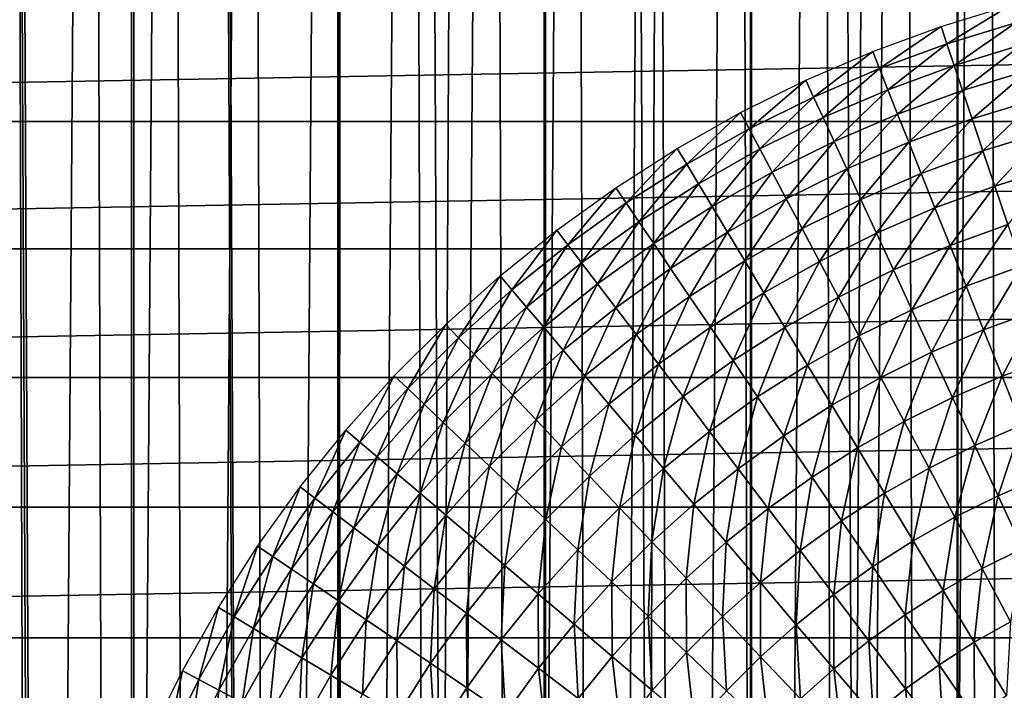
# Model space of a CAD drawing. Header units: millimetres. Extents: x -400 to 400, y -400 to 400.
# Tile 85 of 141: x -24 to -7, y 11 to 23. Entities that reach past the tile are written whole.
import ezdxf

# ---------------------------------------------------------------- set-up
doc = ezdxf.new("R2010")
doc.units = ezdxf.units.MM
doc.header["$LTSCALE"] = 33.374815
for name, color, linetype in [('1', 7, 'CONTINUOUS'), ('10', 7, 'CONTINUOUS'), ('2', 7, 'CONTINUOUS'), ('6', 7, 'CONTINUOUS'), ('9', 7, 'CONTINUOUS')]:
    doc.layers.add(name, color=color, linetype=linetype)

msp = doc.modelspace()

# ---------------------------------------------------------------- linework, layer by layer
at = {"layer": '1', "color": 7, "linetype": 'CONTINUOUS'}
for points in [[(-11.204, 399.843, -0.963), (-7.492, -399.93, -0.928), (-7.467, 399.93, -0.928), (-11.204, 399.843, -0.963)], [(-7.492, -399.93, -0.928), (-3.754, -399.982, -0.907), (-7.467, 399.93, -0.928), (-7.492, -399.93, -0.928)], [(-7.467, 399.93, -0.928), (-3.754, -399.982, -0.907), (-3.729, 399.983, -0.907), (-7.467, 399.93, -0.928)], [(-14.94, 399.721, -1.012), (-11.23, -399.843, -0.963), (-11.204, 399.843, -0.963), (-14.94, 399.721, -1.012)], [(-11.23, -399.843, -0.963), (-7.492, -399.93, -0.928), (-11.204, 399.843, -0.963), (-11.23, -399.843, -0.963)], [(-22.41, 399.372, -1.151), (-18.702, -399.563, -1.075), (-18.676, 399.564, -1.075), (-22.41, 399.372, -1.151)], [(-18.702, -399.563, -1.075), (-14.966, -399.72, -1.012), (-18.676, 399.564, -1.075), (-18.702, -399.563, -1.075)], [(-18.676, 399.564, -1.075), (-14.966, -399.72, -1.012), (-14.94, 399.721, -1.012), (-18.676, 399.564, -1.075)], [(-14.966, -399.72, -1.012), (-11.23, -399.843, -0.963), (-14.94, 399.721, -1.012), (-14.966, -399.72, -1.012)], [(-26.143, 399.145, -1.242), (-22.437, -399.371, -1.151), (-22.41, 399.372, -1.151), (-26.143, 399.145, -1.242)], [(-22.437, -399.371, -1.151), (-18.702, -399.563, -1.075), (-22.41, 399.372, -1.151), (-22.437, -399.371, -1.151)], [(-26.17, -399.143, -1.242), (-22.437, -399.371, -1.151), (-26.143, 399.145, -1.242), (-26.17, -399.143, -1.242)]]:
    msp.add_3dface(points, dxfattribs=at)
at = {"layer": '10', "color": 7, "linetype": 'CONTINUOUS'}
for points in [[(-63.77, 23.609, 48.5), (-64.567, 21.334, 48.5), (63.77, 23.609, 48.5), (-63.77, 23.609, 48.5)], [(63.77, 23.609, 48.5), (-64.567, 21.334, 48.5), (64.567, 21.334, 48.5), (63.77, 23.609, 48.5)], [(-64.567, 21.334, 48.5), (-65.283, 19.031, 48.5), (64.567, 21.334, 48.5), (-64.567, 21.334, 48.5)], [(64.567, 21.334, 48.5), (-65.283, 19.031, 48.5), (65.283, 19.031, 48.5), (64.567, 21.334, 48.5)], [(-65.283, 19.031, 48.5), (-65.916, 16.705, 48.5), (65.283, 19.031, 48.5), (-65.283, 19.031, 48.5)], [(65.283, 19.031, 48.5), (-65.916, 16.705, 48.5), (65.916, 16.705, 48.5), (65.283, 19.031, 48.5)], [(-65.916, 16.705, 48.5), (-66.467, 14.358, 48.5), (65.916, 16.705, 48.5), (-65.916, 16.705, 48.5)], [(65.916, 16.705, 48.5), (-66.467, 14.358, 48.5), (66.467, 14.358, 48.5), (65.916, 16.705, 48.5)], [(-66.467, 14.358, 48.5), (-66.934, 11.993, 48.5), (66.467, 14.358, 48.5), (-66.467, 14.358, 48.5)], [(66.467, 14.358, 48.5), (-66.934, 11.993, 48.5), (66.934, 11.993, 48.5), (66.467, 14.358, 48.5)], [(-66.934, 11.993, 48.5), (-67.318, 9.612, 48.5), (66.934, 11.993, 48.5), (-66.934, 11.993, 48.5)], [(66.934, 11.993, 48.5), (-67.318, 9.612, 48.5), (67.318, 9.612, 48.5), (66.934, 11.993, 48.5)]]:
    msp.add_3dface(points, dxfattribs=at)
at = {"layer": '2', "color": 7, "linetype": 'CONTINUOUS'}
for points in [[(-11.186, 399.843, -2.463), (-7.455, 399.93, -2.428), (-11.212, -399.843, -2.463), (-11.186, 399.843, -2.463)], [(-11.212, -399.843, -2.463), (-7.455, 399.93, -2.428), (-7.481, -399.93, -2.428), (-11.212, -399.843, -2.463)], [(-7.455, 399.93, -2.428), (-3.723, 399.983, -2.407), (-7.481, -399.93, -2.428), (-7.455, 399.93, -2.428)], [(-7.481, -399.93, -2.428), (-3.723, 399.983, -2.407), (-3.748, -399.982, -2.407), (-7.481, -399.93, -2.428)], [(-14.914, 399.721, -2.512), (-11.186, 399.843, -2.463), (-14.94, -399.72, -2.512), (-14.914, 399.721, -2.512)], [(-14.94, -399.72, -2.512), (-11.186, 399.843, -2.463), (-11.212, -399.843, -2.463), (-14.94, -399.72, -2.512)], [(-22.366, 399.373, -2.651), (-18.64, 399.564, -2.574), (-18.667, -399.563, -2.574), (-22.366, 399.373, -2.651)], [(-18.64, 399.564, -2.574), (-14.914, 399.721, -2.512), (-18.667, -399.563, -2.574), (-18.64, 399.564, -2.574)], [(-18.667, -399.563, -2.574), (-14.914, 399.721, -2.512), (-14.94, -399.72, -2.512), (-18.667, -399.563, -2.574)], [(-26.091, 399.146, -2.741), (-22.366, 399.373, -2.651), (-22.393, -399.371, -2.651), (-26.091, 399.146, -2.741)], [(-22.393, -399.371, -2.651), (-22.366, 399.373, -2.651), (-18.667, -399.563, -2.574), (-22.393, -399.371, -2.651)], [(-26.118, -399.144, -2.741), (-26.091, 399.146, -2.741), (-22.393, -399.371, -2.651), (-26.118, -399.144, -2.741)]]:
    msp.add_3dface(points, dxfattribs=at)
at = {"layer": '6', "color": 7, "linetype": 'CONTINUOUS'}
for points in [[(-6.509, 23.444, -2.846), (-7.662, 22.741, -4.11), (-7.769, 23.057, -2.846), (-6.509, 23.444, -2.846)], [(-6.42, 23.122, -4.11), (-7.662, 22.741, -4.11), (-6.509, 23.444, -2.846), (-6.42, 23.122, -4.11)], [(-7.769, 23.057, -2.846), (-8.882, 22.293, -4.11), (-9.006, 22.603, -2.846), (-7.769, 23.057, -2.846)], [(-7.662, 22.741, -4.11), (-8.882, 22.293, -4.11), (-7.769, 23.057, -2.846), (-7.662, 22.741, -4.11)], [(-7.662, 22.741, -4.11), (-6.42, 23.122, -4.11), (-7.531, 22.352, -5.386), (-7.662, 22.741, -4.11)], [(-6.42, 23.122, -4.11), (-6.31, 22.727, -5.386), (-7.531, 22.352, -5.386), (-6.42, 23.122, -4.11)], [(-8.882, 22.293, -4.11), (-7.662, 22.741, -4.11), (-8.73, 21.912, -5.386), (-8.882, 22.293, -4.11)], [(-7.662, 22.741, -4.11), (-7.531, 22.352, -5.386), (-8.73, 21.912, -5.386), (-7.662, 22.741, -4.11)], [(-6.31, 22.727, -5.386), (-7.379, 21.899, -6.638), (-7.531, 22.352, -5.386), (-6.31, 22.727, -5.386)], [(-6.182, 22.267, -6.638), (-7.379, 21.899, -6.638), (-6.31, 22.727, -5.386), (-6.182, 22.267, -6.638)], [(-9.006, 22.603, -2.846), (-10.076, 21.779, -4.11), (-10.216, 22.082, -2.846), (-9.006, 22.603, -2.846)], [(-8.882, 22.293, -4.11), (-10.076, 21.779, -4.11), (-9.006, 22.603, -2.846), (-8.882, 22.293, -4.11)], [(-10.076, 21.779, -4.11), (-8.882, 22.293, -4.11), (-9.904, 21.407, -5.386), (-10.076, 21.779, -4.11)], [(-8.882, 22.293, -4.11), (-8.73, 21.912, -5.386), (-9.904, 21.407, -5.386), (-8.882, 22.293, -4.11)], [(-7.531, 22.352, -5.386), (-8.554, 21.468, -6.638), (-8.73, 21.912, -5.386), (-7.531, 22.352, -5.386)], [(-7.379, 21.899, -6.638), (-8.554, 21.468, -6.638), (-7.531, 22.352, -5.386), (-7.379, 21.899, -6.638)], [(-6.182, 22.267, -6.638), (-7.205, 21.383, -7.863), (-7.379, 21.899, -6.638), (-6.182, 22.267, -6.638)], [(-6.037, 21.742, -7.863), (-7.205, 21.383, -7.863), (-6.182, 22.267, -6.638), (-6.037, 21.742, -7.863)], [(-10.216, 22.082, -2.846), (-11.24, 21.202, -4.11), (-11.397, 21.497, -2.846), (-10.216, 22.082, -2.846)], [(-10.076, 21.779, -4.11), (-11.24, 21.202, -4.11), (-10.216, 22.082, -2.846), (-10.076, 21.779, -4.11)], [(-11.24, 21.202, -4.11), (-10.076, 21.779, -4.11), (-11.048, 20.839, -5.386), (-11.24, 21.202, -4.11)], [(-10.076, 21.779, -4.11), (-9.904, 21.407, -5.386), (-11.048, 20.839, -5.386), (-10.076, 21.779, -4.11)], [(-8.73, 21.912, -5.386), (-9.703, 20.973, -6.638), (-9.904, 21.407, -5.386), (-8.73, 21.912, -5.386)], [(-8.554, 21.468, -6.638), (-9.703, 20.973, -6.638), (-8.73, 21.912, -5.386), (-8.554, 21.468, -6.638)], [(-7.379, 21.899, -6.638), (-8.352, 20.962, -7.863), (-8.554, 21.468, -6.638), (-7.379, 21.899, -6.638)], [(-7.205, 21.383, -7.863), (-8.352, 20.962, -7.863), (-7.379, 21.899, -6.638), (-7.205, 21.383, -7.863)], [(-6.037, 21.742, -7.863), (-7.01, 20.806, -9.056), (-7.205, 21.383, -7.863), (-6.037, 21.742, -7.863)], [(-5.874, 21.155, -9.056), (-7.01, 20.806, -9.056), (-6.037, 21.742, -7.863), (-5.874, 21.155, -9.056)], [(-11.397, 21.497, -2.846), (-12.372, 20.562, -4.11), (-12.544, 20.848, -2.846), (-11.397, 21.497, -2.846)], [(-11.24, 21.202, -4.11), (-12.372, 20.562, -4.11), (-11.397, 21.497, -2.846), (-11.24, 21.202, -4.11)], [(-9.904, 21.407, -5.386), (-10.824, 20.417, -6.638), (-11.048, 20.839, -5.386), (-9.904, 21.407, -5.386)], [(-9.703, 20.973, -6.638), (-10.824, 20.417, -6.638), (-9.904, 21.407, -5.386), (-9.703, 20.973, -6.638)], [(-8.554, 21.468, -6.638), (-9.475, 20.479, -7.863), (-9.703, 20.973, -6.638), (-8.554, 21.468, -6.638)], [(-8.352, 20.962, -7.863), (-9.475, 20.479, -7.863), (-8.554, 21.468, -6.638), (-8.352, 20.962, -7.863)], [(-7.205, 21.383, -7.863), (-8.127, 20.396, -9.056), (-8.352, 20.962, -7.863), (-7.205, 21.383, -7.863)], [(-7.01, 20.806, -9.056), (-8.127, 20.396, -9.056), (-7.205, 21.383, -7.863), (-7.01, 20.806, -9.056)], [(-12.372, 20.562, -4.11), (-11.24, 21.202, -4.11), (-12.16, 20.211, -5.386), (-12.372, 20.562, -4.11)], [(-11.24, 21.202, -4.11), (-11.048, 20.839, -5.386), (-12.16, 20.211, -5.386), (-11.24, 21.202, -4.11)], [(-5.874, 21.155, -9.056), (-6.796, 20.169, -10.216), (-7.01, 20.806, -9.056), (-5.874, 21.155, -9.056)], [(-5.694, 20.508, -10.216), (-6.796, 20.169, -10.216), (-5.874, 21.155, -9.056), (-5.694, 20.508, -10.216)], [(-9.703, 20.973, -6.638), (-10.569, 19.936, -7.863), (-10.824, 20.417, -6.638), (-9.703, 20.973, -6.638)], [(-9.475, 20.479, -7.863), (-10.569, 19.936, -7.863), (-9.703, 20.973, -6.638), (-9.475, 20.479, -7.863)], [(-8.352, 20.962, -7.863), (-9.219, 19.926, -9.056), (-9.475, 20.479, -7.863), (-8.352, 20.962, -7.863)], [(-8.127, 20.396, -9.056), (-9.219, 19.926, -9.056), (-8.352, 20.962, -7.863), (-8.127, 20.396, -9.056)], [(-12.544, 20.848, -2.846), (-13.467, 19.862, -4.11), (-13.654, 20.138, -2.846), (-12.544, 20.848, -2.846)], [(-12.372, 20.562, -4.11), (-13.467, 19.862, -4.11), (-12.544, 20.848, -2.846), (-12.372, 20.562, -4.11)], [(-11.048, 20.839, -5.386), (-11.914, 19.801, -6.638), (-12.16, 20.211, -5.386), (-11.048, 20.839, -5.386)], [(-10.824, 20.417, -6.638), (-11.914, 19.801, -6.638), (-11.048, 20.839, -5.386), (-10.824, 20.417, -6.638)], [(-7.01, 20.806, -9.056), (-7.878, 19.772, -10.216), (-8.127, 20.396, -9.056), (-7.01, 20.806, -9.056)], [(-6.796, 20.169, -10.216), (-7.878, 19.772, -10.216), (-7.01, 20.806, -9.056), (-6.796, 20.169, -10.216)], [(-13.467, 19.862, -4.11), (-12.372, 20.562, -4.11), (-13.237, 19.523, -5.386), (-13.467, 19.862, -4.11)], [(-12.372, 20.562, -4.11), (-12.16, 20.211, -5.386), (-13.237, 19.523, -5.386), (-12.372, 20.562, -4.11)], [(-5.694, 20.508, -10.216), (-6.562, 19.474, -11.337), (-6.796, 20.169, -10.216), (-5.694, 20.508, -10.216)], [(-10.824, 20.417, -6.638), (-11.633, 19.335, -7.863), (-11.914, 19.801, -6.638), (-10.824, 20.417, -6.638)], [(-10.569, 19.936, -7.863), (-11.633, 19.335, -7.863), (-10.824, 20.417, -6.638), (-10.569, 19.936, -7.863)], [(-9.475, 20.479, -7.863), (-10.284, 19.398, -9.056), (-10.569, 19.936, -7.863), (-9.475, 20.479, -7.863)], [(-9.219, 19.926, -9.056), (-10.284, 19.398, -9.056), (-9.475, 20.479, -7.863), (-9.219, 19.926, -9.056)], [(-8.127, 20.396, -9.056), (-8.937, 19.316, -10.216), (-9.219, 19.926, -9.056), (-8.127, 20.396, -9.056)], [(-7.878, 19.772, -10.216), (-8.937, 19.316, -10.216), (-8.127, 20.396, -9.056), (-7.878, 19.772, -10.216)], [(-13.654, 20.138, -2.846), (-14.522, 19.104, -4.11), (-14.724, 19.37, -2.846), (-13.654, 20.138, -2.846)], [(-13.467, 19.862, -4.11), (-14.522, 19.104, -4.11), (-13.654, 20.138, -2.846), (-13.467, 19.862, -4.11)], [(-12.16, 20.211, -5.386), (-12.968, 19.127, -6.638), (-13.237, 19.523, -5.386), (-12.16, 20.211, -5.386)], [(-11.914, 19.801, -6.638), (-12.968, 19.127, -6.638), (-12.16, 20.211, -5.386), (-11.914, 19.801, -6.638)], [(-6.796, 20.169, -10.216), (-7.606, 19.09, -11.337), (-7.878, 19.772, -10.216), (-6.796, 20.169, -10.216)], [(-6.562, 19.474, -11.337), (-7.606, 19.09, -11.337), (-6.796, 20.169, -10.216), (-6.562, 19.474, -11.337)], [(-14.522, 19.104, -4.11), (-13.467, 19.862, -4.11), (-14.274, 18.777, -5.386), (-14.522, 19.104, -4.11)], [(-13.467, 19.862, -4.11), (-13.237, 19.523, -5.386), (-14.274, 18.777, -5.386), (-13.467, 19.862, -4.11)], [(-11.914, 19.801, -6.638), (-12.663, 18.677, -7.863), (-12.968, 19.127, -6.638), (-11.914, 19.801, -6.638)], [(-11.633, 19.335, -7.863), (-12.663, 18.677, -7.863), (-11.914, 19.801, -6.638), (-11.633, 19.335, -7.863)], [(-10.569, 19.936, -7.863), (-11.319, 18.813, -9.056), (-11.633, 19.335, -7.863), (-10.569, 19.936, -7.863)], [(-10.284, 19.398, -9.056), (-11.319, 18.813, -9.056), (-10.569, 19.936, -7.863), (-10.284, 19.398, -9.056)], [(-9.219, 19.926, -9.056), (-9.969, 18.804, -10.216), (-10.284, 19.398, -9.056), (-9.219, 19.926, -9.056)], [(-8.937, 19.316, -10.216), (-9.969, 18.804, -10.216), (-9.219, 19.926, -9.056), (-8.937, 19.316, -10.216)], [(-7.878, 19.772, -10.216), (-8.629, 18.651, -11.337), (-8.937, 19.316, -10.216), (-7.878, 19.772, -10.216)], [(-7.606, 19.09, -11.337), (-8.629, 18.651, -11.337), (-7.878, 19.772, -10.216), (-7.606, 19.09, -11.337)], [(-13.237, 19.523, -5.386), (-13.985, 18.397, -6.638), (-14.274, 18.777, -5.386), (-13.237, 19.523, -5.386)], [(-12.968, 19.127, -6.638), (-13.985, 18.397, -6.638), (-13.237, 19.523, -5.386), (-12.968, 19.127, -6.638)], [(-6.562, 19.474, -11.337), (-7.313, 18.354, -12.418), (-7.606, 19.09, -11.337), (-6.562, 19.474, -11.337)], [(-6.309, 18.723, -12.418), (-7.313, 18.354, -12.418), (-6.562, 19.474, -11.337), (-6.309, 18.723, -12.418)], [(-14.724, 19.37, -2.846), (-15.535, 18.29, -4.11), (-15.751, 18.544, -2.846), (-14.724, 19.37, -2.846)], [(-14.522, 19.104, -4.11), (-15.535, 18.29, -4.11), (-14.724, 19.37, -2.846), (-14.522, 19.104, -4.11)], [(-11.633, 19.335, -7.863), (-12.321, 18.172, -9.056), (-12.663, 18.677, -7.863), (-11.633, 19.335, -7.863)], [(-11.319, 18.813, -9.056), (-12.321, 18.172, -9.056), (-11.633, 19.335, -7.863), (-11.319, 18.813, -9.056)], [(-10.284, 19.398, -9.056), (-10.973, 18.237, -10.216), (-11.319, 18.813, -9.056), (-10.284, 19.398, -9.056)], [(-9.969, 18.804, -10.216), (-10.973, 18.237, -10.216), (-10.284, 19.398, -9.056), (-9.969, 18.804, -10.216)], [(-8.937, 19.316, -10.216), (-9.626, 18.156, -11.337), (-9.969, 18.804, -10.216), (-8.937, 19.316, -10.216)], [(-8.629, 18.651, -11.337), (-9.626, 18.156, -11.337), (-8.937, 19.316, -10.216), (-8.629, 18.651, -11.337)], [(-15.535, 18.29, -4.11), (-14.522, 19.104, -4.11), (-15.27, 17.977, -5.386), (-15.535, 18.29, -4.11)], [(-14.522, 19.104, -4.11), (-14.274, 18.777, -5.386), (-15.27, 17.977, -5.386), (-14.522, 19.104, -4.11)], [(-12.968, 19.127, -6.638), (-13.656, 17.964, -7.863), (-13.985, 18.397, -6.638), (-12.968, 19.127, -6.638)], [(-12.663, 18.677, -7.863), (-13.656, 17.964, -7.863), (-12.968, 19.127, -6.638), (-12.663, 18.677, -7.863)], [(-7.606, 19.09, -11.337), (-8.296, 17.931, -12.418), (-8.629, 18.651, -11.337), (-7.606, 19.09, -11.337)], [(-7.313, 18.354, -12.418), (-8.296, 17.931, -12.418), (-7.606, 19.09, -11.337), (-7.313, 18.354, -12.418)], [(-14.274, 18.777, -5.386), (-14.96, 17.613, -6.638), (-15.27, 17.977, -5.386), (-14.274, 18.777, -5.386)], [(-13.985, 18.397, -6.638), (-14.96, 17.613, -6.638), (-14.274, 18.777, -5.386), (-13.985, 18.397, -6.638)], [(-11.319, 18.813, -9.056), (-11.944, 17.616, -10.216), (-12.321, 18.172, -9.056), (-11.319, 18.813, -9.056)], [(-10.973, 18.237, -10.216), (-11.944, 17.616, -10.216), (-11.319, 18.813, -9.056), (-10.973, 18.237, -10.216)], [(-9.969, 18.804, -10.216), (-10.595, 17.608, -11.337), (-10.973, 18.237, -10.216), (-9.969, 18.804, -10.216)], [(-9.626, 18.156, -11.337), (-10.595, 17.608, -11.337), (-9.969, 18.804, -10.216), (-9.626, 18.156, -11.337)], [(-6.309, 18.723, -12.418), (-6.999, 17.565, -13.455), (-7.313, 18.354, -12.418), (-6.309, 18.723, -12.418)], [(-6.037, 17.919, -13.455), (-6.999, 17.565, -13.455), (-6.309, 18.723, -12.418), (-6.037, 17.919, -13.455)], [(-15.751, 18.544, -2.846), (-16.503, 17.422, -4.11), (-16.732, 17.664, -2.846), (-15.751, 18.544, -2.846)], [(-15.535, 18.29, -4.11), (-16.503, 17.422, -4.11), (-15.751, 18.544, -2.846), (-15.535, 18.29, -4.11)], [(-12.663, 18.677, -7.863), (-13.287, 17.479, -9.056), (-13.656, 17.964, -7.863), (-12.663, 18.677, -7.863)], [(-12.321, 18.172, -9.056), (-13.287, 17.479, -9.056), (-12.663, 18.677, -7.863), (-12.321, 18.172, -9.056)], [(-8.629, 18.651, -11.337), (-9.255, 17.456, -12.418), (-9.626, 18.156, -11.337), (-8.629, 18.651, -11.337)], [(-8.296, 17.931, -12.418), (-9.255, 17.456, -12.418), (-8.629, 18.651, -11.337), (-8.296, 17.931, -12.418)], [(-13.985, 18.397, -6.638), (-14.608, 17.198, -7.863), (-14.96, 17.613, -6.638), (-13.985, 18.397, -6.638)], [(-13.656, 17.964, -7.863), (-14.608, 17.198, -7.863), (-13.985, 18.397, -6.638), (-13.656, 17.964, -7.863)], [(-16.503, 17.422, -4.11), (-15.535, 18.29, -4.11), (-16.221, 17.124, -5.386), (-16.503, 17.422, -4.11)], [(-15.535, 18.29, -4.11), (-15.27, 17.977, -5.386), (-16.221, 17.124, -5.386), (-15.535, 18.29, -4.11)], [(-10.973, 18.237, -10.216), (-11.532, 17.009, -11.337), (-11.944, 17.616, -10.216), (-10.973, 18.237, -10.216)], [(-10.595, 17.608, -11.337), (-11.532, 17.009, -11.337), (-10.973, 18.237, -10.216), (-10.595, 17.608, -11.337)], [(-7.313, 18.354, -12.418), (-7.939, 17.161, -13.455), (-8.296, 17.931, -12.418), (-7.313, 18.354, -12.418)], [(-6.999, 17.565, -13.455), (-7.939, 17.161, -13.455), (-7.313, 18.354, -12.418), (-6.999, 17.565, -13.455)], [(-12.321, 18.172, -9.056), (-12.88, 16.944, -10.216), (-13.287, 17.479, -9.056), (-12.321, 18.172, -9.056)], [(-11.944, 17.616, -10.216), (-12.88, 16.944, -10.216), (-12.321, 18.172, -9.056), (-11.944, 17.616, -10.216)], [(-9.626, 18.156, -11.337), (-10.186, 16.929, -12.418), (-10.595, 17.608, -11.337), (-9.626, 18.156, -11.337)], [(-9.255, 17.456, -12.418), (-10.186, 16.929, -12.418), (-9.626, 18.156, -11.337), (-9.255, 17.456, -12.418)], [(-15.27, 17.977, -5.386), (-15.892, 16.777, -6.638), (-16.221, 17.124, -5.386), (-15.27, 17.977, -5.386)], [(-14.96, 17.613, -6.638), (-15.892, 16.777, -6.638), (-15.27, 17.977, -5.386), (-14.96, 17.613, -6.638)], [(-13.656, 17.964, -7.863), (-14.214, 16.734, -9.056), (-14.608, 17.198, -7.863), (-13.656, 17.964, -7.863)], [(-13.287, 17.479, -9.056), (-14.214, 16.734, -9.056), (-13.656, 17.964, -7.863), (-13.287, 17.479, -9.056)], [(-8.296, 17.931, -12.418), (-8.857, 16.706, -13.455), (-9.255, 17.456, -12.418), (-8.296, 17.931, -12.418)], [(-7.939, 17.161, -13.455), (-8.857, 16.706, -13.455), (-8.296, 17.931, -12.418), (-7.939, 17.161, -13.455)], [(-6.037, 17.919, -13.455), (-6.664, 16.726, -14.444), (-6.999, 17.565, -13.455), (-6.037, 17.919, -13.455)], [(-5.749, 17.062, -14.444), (-6.664, 16.726, -14.444), (-6.037, 17.919, -13.455), (-5.749, 17.062, -14.444)], [(-16.732, 17.664, -2.846), (-17.422, 16.503, -4.11), (-17.664, 16.732, -2.846), (-16.732, 17.664, -2.846)], [(-16.503, 17.422, -4.11), (-17.422, 16.503, -4.11), (-16.732, 17.664, -2.846), (-16.503, 17.422, -4.11)], [(-14.96, 17.613, -6.638), (-15.518, 16.382, -7.863), (-15.892, 16.777, -6.638), (-14.96, 17.613, -6.638)], [(-14.608, 17.198, -7.863), (-15.518, 16.382, -7.863), (-14.96, 17.613, -6.638), (-14.608, 17.198, -7.863)], [(-13.287, 17.479, -9.056), (-13.779, 16.221, -10.216), (-14.214, 16.734, -9.056), (-13.287, 17.479, -9.056)], [(-12.88, 16.944, -10.216), (-13.779, 16.221, -10.216), (-13.287, 17.479, -9.056), (-12.88, 16.944, -10.216)], [(-11.944, 17.616, -10.216), (-12.436, 16.36, -11.337), (-12.88, 16.944, -10.216), (-11.944, 17.616, -10.216)], [(-11.532, 17.009, -11.337), (-12.436, 16.36, -11.337), (-11.944, 17.616, -10.216), (-11.532, 17.009, -11.337)], [(-10.595, 17.608, -11.337), (-11.088, 16.353, -12.418), (-11.532, 17.009, -11.337), (-10.595, 17.608, -11.337)], [(-10.186, 16.929, -12.418), (-11.088, 16.353, -12.418), (-10.595, 17.608, -11.337), (-10.186, 16.929, -12.418)], [(-6.999, 17.565, -13.455), (-7.56, 16.341, -14.444), (-7.939, 17.161, -13.455), (-6.999, 17.565, -13.455)], [(-6.664, 16.726, -14.444), (-7.56, 16.341, -14.444), (-6.999, 17.565, -13.455), (-6.664, 16.726, -14.444)], [(-17.422, 16.503, -4.11), (-16.503, 17.422, -4.11), (-17.124, 16.221, -5.386), (-17.422, 16.503, -4.11)], [(-16.503, 17.422, -4.11), (-16.221, 17.124, -5.386), (-17.124, 16.221, -5.386), (-16.503, 17.422, -4.11)], [(-9.255, 17.456, -12.418), (-9.748, 16.202, -13.455), (-10.186, 16.929, -12.418), (-9.255, 17.456, -12.418)], [(-8.857, 16.706, -13.455), (-9.748, 16.202, -13.455), (-9.255, 17.456, -12.418), (-8.857, 16.706, -13.455)], [(-16.221, 17.124, -5.386), (-16.777, 15.892, -6.638), (-17.124, 16.221, -5.386), (-16.221, 17.124, -5.386)], [(-15.892, 16.777, -6.638), (-16.777, 15.892, -6.638), (-16.221, 17.124, -5.386), (-15.892, 16.777, -6.638)], [(-14.608, 17.198, -7.863), (-15.099, 15.94, -9.056), (-15.518, 16.382, -7.863), (-14.608, 17.198, -7.863)], [(-14.214, 16.734, -9.056), (-15.099, 15.94, -9.056), (-14.608, 17.198, -7.863), (-14.214, 16.734, -9.056)], [(-7.939, 17.161, -13.455), (-8.434, 15.908, -14.444), (-8.857, 16.706, -13.455), (-7.939, 17.161, -13.455)], [(-7.56, 16.341, -14.444), (-8.434, 15.908, -14.444), (-7.939, 17.161, -13.455), (-7.56, 16.341, -14.444)], [(-12.88, 16.944, -10.216), (-13.304, 15.662, -11.337), (-13.779, 16.221, -10.216), (-12.88, 16.944, -10.216)], [(-12.436, 16.36, -11.337), (-13.304, 15.662, -11.337), (-12.88, 16.944, -10.216), (-12.436, 16.36, -11.337)], [(-11.532, 17.009, -11.337), (-11.957, 15.729, -12.418), (-12.436, 16.36, -11.337), (-11.532, 17.009, -11.337)], [(-11.088, 16.353, -12.418), (-11.957, 15.729, -12.418), (-11.532, 17.009, -11.337), (-11.088, 16.353, -12.418)], [(-5.749, 17.062, -14.444), (-6.311, 15.839, -15.384), (-6.664, 16.726, -14.444), (-5.749, 17.062, -14.444)], [(-15.892, 16.777, -6.638), (-16.382, 15.518, -7.863), (-16.777, 15.892, -6.638), (-15.892, 16.777, -6.638)], [(-15.518, 16.382, -7.863), (-16.382, 15.518, -7.863), (-15.892, 16.777, -6.638), (-15.518, 16.382, -7.863)], [(-10.186, 16.929, -12.418), (-10.611, 15.65, -13.455), (-11.088, 16.353, -12.418), (-10.186, 16.929, -12.418)], [(-9.748, 16.202, -13.455), (-10.611, 15.65, -13.455), (-10.186, 16.929, -12.418), (-9.748, 16.202, -13.455)], [(-17.664, 16.732, -2.846), (-18.29, 15.535, -4.11), (-18.544, 15.751, -2.846), (-17.664, 16.732, -2.846)], [(-17.422, 16.503, -4.11), (-18.29, 15.535, -4.11), (-17.664, 16.732, -2.846), (-17.422, 16.503, -4.11)], [(-14.214, 16.734, -9.056), (-14.637, 15.452, -10.216), (-15.099, 15.94, -9.056), (-14.214, 16.734, -9.056)], [(-13.779, 16.221, -10.216), (-14.637, 15.452, -10.216), (-14.214, 16.734, -9.056), (-13.779, 16.221, -10.216)], [(-8.857, 16.706, -13.455), (-9.282, 15.428, -14.444), (-9.748, 16.202, -13.455), (-8.857, 16.706, -13.455)], [(-8.434, 15.908, -14.444), (-9.282, 15.428, -14.444), (-8.857, 16.706, -13.455), (-8.434, 15.908, -14.444)], [(-6.664, 16.726, -14.444), (-7.159, 15.474, -15.384), (-7.56, 16.341, -14.444), (-6.664, 16.726, -14.444)], [(-6.311, 15.839, -15.384), (-7.159, 15.474, -15.384), (-6.664, 16.726, -14.444), (-6.311, 15.839, -15.384)], [(-18.29, 15.535, -4.11), (-17.422, 16.503, -4.11), (-17.977, 15.27, -5.386), (-18.29, 15.535, -4.11)], [(-17.422, 16.503, -4.11), (-17.124, 16.221, -5.386), (-17.977, 15.27, -5.386), (-17.422, 16.503, -4.11)], [(-17.124, 16.221, -5.386), (-17.613, 14.96, -6.638), (-17.977, 15.27, -5.386), (-17.124, 16.221, -5.386)], [(-16.777, 15.892, -6.638), (-17.613, 14.96, -6.638), (-17.124, 16.221, -5.386), (-16.777, 15.892, -6.638)], [(-15.518, 16.382, -7.863), (-15.94, 15.099, -9.056), (-16.382, 15.518, -7.863), (-15.518, 16.382, -7.863)], [(-15.099, 15.94, -9.056), (-15.94, 15.099, -9.056), (-15.518, 16.382, -7.863), (-15.099, 15.94, -9.056)], [(-13.779, 16.221, -10.216), (-14.132, 14.919, -11.337), (-14.637, 15.452, -10.216), (-13.779, 16.221, -10.216)], [(-13.304, 15.662, -11.337), (-14.132, 14.919, -11.337), (-13.779, 16.221, -10.216), (-13.304, 15.662, -11.337)], [(-12.436, 16.36, -11.337), (-12.791, 15.058, -12.418), (-13.304, 15.662, -11.337), (-12.436, 16.36, -11.337)], [(-11.957, 15.729, -12.418), (-12.791, 15.058, -12.418), (-12.436, 16.36, -11.337), (-11.957, 15.729, -12.418)], [(-11.088, 16.353, -12.418), (-11.443, 15.053, -13.455), (-11.957, 15.729, -12.418), (-11.088, 16.353, -12.418)], [(-10.611, 15.65, -13.455), (-11.443, 15.053, -13.455), (-11.088, 16.353, -12.418), (-10.611, 15.65, -13.455)], [(-7.56, 16.341, -14.444), (-7.986, 15.064, -15.384), (-8.434, 15.908, -14.444), (-7.56, 16.341, -14.444)], [(-7.159, 15.474, -15.384), (-7.986, 15.064, -15.384), (-7.56, 16.341, -14.444), (-7.159, 15.474, -15.384)], [(-9.748, 16.202, -13.455), (-10.104, 14.902, -14.444), (-10.611, 15.65, -13.455), (-9.748, 16.202, -13.455)], [(-9.282, 15.428, -14.444), (-10.104, 14.902, -14.444), (-9.748, 16.202, -13.455), (-9.282, 15.428, -14.444)], [(-16.777, 15.892, -6.638), (-17.198, 14.608, -7.863), (-17.613, 14.96, -6.638), (-16.777, 15.892, -6.638)], [(-16.382, 15.518, -7.863), (-17.198, 14.608, -7.863), (-16.777, 15.892, -6.638), (-16.382, 15.518, -7.863)], [(-15.099, 15.94, -9.056), (-15.452, 14.637, -10.216), (-15.94, 15.099, -9.056), (-15.099, 15.94, -9.056)], [(-14.637, 15.452, -10.216), (-15.452, 14.637, -10.216), (-15.099, 15.94, -9.056), (-14.637, 15.452, -10.216)], [(-8.434, 15.908, -14.444), (-8.79, 14.609, -15.384), (-9.282, 15.428, -14.444), (-8.434, 15.908, -14.444)], [(-7.986, 15.064, -15.384), (-8.79, 14.609, -15.384), (-8.434, 15.908, -14.444), (-7.986, 15.064, -15.384)], [(-18.544, 15.751, -2.846), (-19.104, 14.522, -4.11), (-19.37, 14.724, -2.846), (-18.544, 15.751, -2.846)], [(-18.29, 15.535, -4.11), (-19.104, 14.522, -4.11), (-18.544, 15.751, -2.846), (-18.29, 15.535, -4.11)], [(-11.957, 15.729, -12.418), (-12.241, 14.411, -13.455), (-12.791, 15.058, -12.418), (-11.957, 15.729, -12.418)], [(-11.443, 15.053, -13.455), (-12.241, 14.411, -13.455), (-11.957, 15.729, -12.418), (-11.443, 15.053, -13.455)], [(-6.311, 15.839, -15.384), (-6.737, 14.562, -16.271), (-7.159, 15.474, -15.384), (-6.311, 15.839, -15.384)], [(-5.939, 14.906, -16.271), (-6.737, 14.562, -16.271), (-6.311, 15.839, -15.384), (-5.939, 14.906, -16.271)], [(-19.104, 14.522, -4.11), (-18.29, 15.535, -4.11), (-18.777, 14.274, -5.386), (-19.104, 14.522, -4.11)], [(-18.29, 15.535, -4.11), (-17.977, 15.27, -5.386), (-18.777, 14.274, -5.386), (-18.29, 15.535, -4.11)], [(-16.382, 15.518, -7.863), (-16.734, 14.214, -9.056), (-17.198, 14.608, -7.863), (-16.382, 15.518, -7.863)], [(-15.94, 15.099, -9.056), (-16.734, 14.214, -9.056), (-16.382, 15.518, -7.863), (-15.94, 15.099, -9.056)], [(-13.304, 15.662, -11.337), (-13.587, 14.344, -12.418), (-14.132, 14.919, -11.337), (-13.304, 15.662, -11.337)], [(-12.791, 15.058, -12.418), (-13.587, 14.344, -12.418), (-13.304, 15.662, -11.337), (-12.791, 15.058, -12.418)], [(-10.611, 15.65, -13.455), (-10.896, 14.334, -14.444), (-11.443, 15.053, -13.455), (-10.611, 15.65, -13.455)], [(-10.104, 14.902, -14.444), (-10.896, 14.334, -14.444), (-10.611, 15.65, -13.455), (-10.104, 14.902, -14.444)], [(-14.637, 15.452, -10.216), (-14.919, 14.132, -11.337), (-15.452, 14.637, -10.216), (-14.637, 15.452, -10.216)], [(-14.132, 14.919, -11.337), (-14.919, 14.132, -11.337), (-14.637, 15.452, -10.216), (-14.132, 14.919, -11.337)], [(-9.282, 15.428, -14.444), (-9.568, 14.112, -15.384), (-10.104, 14.902, -14.444), (-9.282, 15.428, -14.444)], [(-8.79, 14.609, -15.384), (-9.568, 14.112, -15.384), (-9.282, 15.428, -14.444), (-8.79, 14.609, -15.384)], [(-7.159, 15.474, -15.384), (-7.516, 14.176, -16.271), (-7.986, 15.064, -15.384), (-7.159, 15.474, -15.384)], [(-6.737, 14.562, -16.271), (-7.516, 14.176, -16.271), (-7.159, 15.474, -15.384), (-6.737, 14.562, -16.271)], [(-17.977, 15.27, -5.386), (-18.397, 13.985, -6.638), (-18.777, 14.274, -5.386), (-17.977, 15.27, -5.386)], [(-17.613, 14.96, -6.638), (-18.397, 13.985, -6.638), (-17.977, 15.27, -5.386), (-17.613, 14.96, -6.638)], [(-15.94, 15.099, -9.056), (-16.221, 13.779, -10.216), (-16.734, 14.214, -9.056), (-15.94, 15.099, -9.056)], [(-15.452, 14.637, -10.216), (-16.221, 13.779, -10.216), (-15.94, 15.099, -9.056), (-15.452, 14.637, -10.216)], [(-12.791, 15.058, -12.418), (-13.003, 13.727, -13.455), (-13.587, 14.344, -12.418), (-12.791, 15.058, -12.418)], [(-12.241, 14.411, -13.455), (-13.003, 13.727, -13.455), (-12.791, 15.058, -12.418), (-12.241, 14.411, -13.455)], [(-11.443, 15.053, -13.455), (-11.656, 13.723, -14.444), (-12.241, 14.411, -13.455), (-11.443, 15.053, -13.455)], [(-10.896, 14.334, -14.444), (-11.656, 13.723, -14.444), (-11.443, 15.053, -13.455), (-10.896, 14.334, -14.444)], [(-7.986, 15.064, -15.384), (-8.272, 13.749, -16.271), (-8.79, 14.609, -15.384), (-7.986, 15.064, -15.384)], [(-7.516, 14.176, -16.271), (-8.272, 13.749, -16.271), (-7.986, 15.064, -15.384), (-7.516, 14.176, -16.271)], [(-17.613, 14.96, -6.638), (-17.964, 13.656, -7.863), (-18.397, 13.985, -6.638), (-17.613, 14.96, -6.638)], [(-17.198, 14.608, -7.863), (-17.964, 13.656, -7.863), (-17.613, 14.96, -6.638), (-17.198, 14.608, -7.863)], [(-14.132, 14.919, -11.337), (-14.344, 13.587, -12.418), (-14.919, 14.132, -11.337), (-14.132, 14.919, -11.337)], [(-13.587, 14.344, -12.418), (-14.344, 13.587, -12.418), (-14.132, 14.919, -11.337), (-13.587, 14.344, -12.418)], [(-10.104, 14.902, -14.444), (-10.318, 13.573, -15.384), (-10.896, 14.334, -14.444), (-10.104, 14.902, -14.444)], [(-9.568, 14.112, -15.384), (-10.318, 13.573, -15.384), (-10.104, 14.902, -14.444), (-9.568, 14.112, -15.384)], [(-5.939, 14.906, -16.271), (-6.296, 13.609, -17.104), (-6.737, 14.562, -16.271), (-5.939, 14.906, -16.271)], [(-19.37, 14.724, -2.846), (-19.862, 13.467, -4.11), (-20.138, 13.654, -2.846), (-19.37, 14.724, -2.846)], [(-19.104, 14.522, -4.11), (-19.862, 13.467, -4.11), (-19.37, 14.724, -2.846), (-19.104, 14.522, -4.11)], [(-15.452, 14.637, -10.216), (-15.662, 13.304, -11.337), (-16.221, 13.779, -10.216), (-15.452, 14.637, -10.216)], [(-14.919, 14.132, -11.337), (-15.662, 13.304, -11.337), (-15.452, 14.637, -10.216), (-14.919, 14.132, -11.337)], [(-19.862, 13.467, -4.11), (-19.104, 14.522, -4.11), (-19.523, 13.237, -5.386), (-19.862, 13.467, -4.11)], [(-19.104, 14.522, -4.11), (-18.777, 14.274, -5.386), (-19.523, 13.237, -5.386), (-19.104, 14.522, -4.11)], [(-17.198, 14.608, -7.863), (-17.479, 13.287, -9.056), (-17.964, 13.656, -7.863), (-17.198, 14.608, -7.863)], [(-16.734, 14.214, -9.056), (-17.479, 13.287, -9.056), (-17.198, 14.608, -7.863), (-16.734, 14.214, -9.056)], [(-8.79, 14.609, -15.384), (-9.004, 13.281, -16.271), (-9.568, 14.112, -15.384), (-8.79, 14.609, -15.384)], [(-8.272, 13.749, -16.271), (-9.004, 13.281, -16.271), (-8.79, 14.609, -15.384), (-8.272, 13.749, -16.271)], [(-6.737, 14.562, -16.271), (-7.024, 13.248, -17.104), (-7.516, 14.176, -16.271), (-6.737, 14.562, -16.271)], [(-6.296, 13.609, -17.104), (-7.024, 13.248, -17.104), (-6.737, 14.562, -16.271), (-6.296, 13.609, -17.104)], [(-18.777, 14.274, -5.386), (-19.127, 12.968, -6.638), (-19.523, 13.237, -5.386), (-18.777, 14.274, -5.386)], [(-18.397, 13.985, -6.638), (-19.127, 12.968, -6.638), (-18.777, 14.274, -5.386), (-18.397, 13.985, -6.638)], [(-13.587, 14.344, -12.418), (-13.727, 13.003, -13.455), (-14.344, 13.587, -12.418), (-13.587, 14.344, -12.418)], [(-13.003, 13.727, -13.455), (-13.727, 13.003, -13.455), (-13.587, 14.344, -12.418), (-13.003, 13.727, -13.455)], [(-12.241, 14.411, -13.455), (-12.382, 13.071, -14.444), (-13.003, 13.727, -13.455), (-12.241, 14.411, -13.455)], [(-11.656, 13.723, -14.444), (-12.382, 13.071, -14.444), (-12.241, 14.411, -13.455), (-11.656, 13.723, -14.444)], [(-10.896, 14.334, -14.444), (-11.038, 12.995, -15.384), (-11.656, 13.723, -14.444), (-10.896, 14.334, -14.444)], [(-10.318, 13.573, -15.384), (-11.038, 12.995, -15.384), (-10.896, 14.334, -14.444), (-10.318, 13.573, -15.384)], [(-16.734, 14.214, -9.056), (-16.944, 12.88, -10.216), (-17.479, 13.287, -9.056), (-16.734, 14.214, -9.056)], [(-16.221, 13.779, -10.216), (-16.944, 12.88, -10.216), (-16.734, 14.214, -9.056), (-16.221, 13.779, -10.216)], [(-14.919, 14.132, -11.337), (-15.058, 12.791, -12.418), (-15.662, 13.304, -11.337), (-14.919, 14.132, -11.337)], [(-14.344, 13.587, -12.418), (-15.058, 12.791, -12.418), (-14.919, 14.132, -11.337), (-14.344, 13.587, -12.418)], [(-9.568, 14.112, -15.384), (-9.71, 12.774, -16.271), (-10.318, 13.573, -15.384), (-9.568, 14.112, -15.384)], [(-9.004, 13.281, -16.271), (-9.71, 12.774, -16.271), (-9.568, 14.112, -15.384), (-9.004, 13.281, -16.271)], [(-7.516, 14.176, -16.271), (-7.731, 12.849, -17.104), (-8.272, 13.749, -16.271), (-7.516, 14.176, -16.271)], [(-7.024, 13.248, -17.104), (-7.731, 12.849, -17.104), (-7.516, 14.176, -16.271), (-7.024, 13.248, -17.104)], [(-18.397, 13.985, -6.638), (-18.677, 12.663, -7.863), (-19.127, 12.968, -6.638), (-18.397, 13.985, -6.638)], [(-17.964, 13.656, -7.863), (-18.677, 12.663, -7.863), (-18.397, 13.985, -6.638), (-17.964, 13.656, -7.863)], [(-16.221, 13.779, -10.216), (-16.36, 12.436, -11.337), (-16.944, 12.88, -10.216), (-16.221, 13.779, -10.216)], [(-15.662, 13.304, -11.337), (-16.36, 12.436, -11.337), (-16.221, 13.779, -10.216), (-15.662, 13.304, -11.337)], [(-13.003, 13.727, -13.455), (-13.071, 12.382, -14.444), (-13.727, 13.003, -13.455), (-13.003, 13.727, -13.455)], [(-12.382, 13.071, -14.444), (-13.071, 12.382, -14.444), (-13.003, 13.727, -13.455), (-12.382, 13.071, -14.444)], [(-11.656, 13.723, -14.444), (-11.725, 12.378, -15.384), (-12.382, 13.071, -14.444), (-11.656, 13.723, -14.444)], [(-11.038, 12.995, -15.384), (-11.725, 12.378, -15.384), (-11.656, 13.723, -14.444), (-11.038, 12.995, -15.384)], [(-8.272, 13.749, -16.271), (-8.415, 12.411, -17.104), (-9.004, 13.281, -16.271), (-8.272, 13.749, -16.271)], [(-7.731, 12.849, -17.104), (-8.415, 12.411, -17.104), (-8.272, 13.749, -16.271), (-7.731, 12.849, -17.104)], [(-20.138, 13.654, -2.846), (-20.562, 12.372, -4.11), (-20.848, 12.544, -2.846), (-20.138, 13.654, -2.846)], [(-19.862, 13.467, -4.11), (-20.562, 12.372, -4.11), (-20.138, 13.654, -2.846), (-19.862, 13.467, -4.11)], [(-17.964, 13.656, -7.863), (-18.172, 12.321, -9.056), (-18.677, 12.663, -7.863), (-17.964, 13.656, -7.863)], [(-17.479, 13.287, -9.056), (-18.172, 12.321, -9.056), (-17.964, 13.656, -7.863), (-17.479, 13.287, -9.056)], [(-14.344, 13.587, -12.418), (-14.411, 12.241, -13.455), (-15.058, 12.791, -12.418), (-14.344, 13.587, -12.418)], [(-13.727, 13.003, -13.455), (-14.411, 12.241, -13.455), (-14.344, 13.587, -12.418), (-13.727, 13.003, -13.455)], [(-10.318, 13.573, -15.384), (-10.388, 12.229, -16.271), (-11.038, 12.995, -15.384), (-10.318, 13.573, -15.384)], [(-9.71, 12.774, -16.271), (-10.388, 12.229, -16.271), (-10.318, 13.573, -15.384), (-9.71, 12.774, -16.271)], [(-6.296, 13.609, -17.104), (-6.512, 12.282, -17.878), (-7.024, 13.248, -17.104), (-6.296, 13.609, -17.104)], [(-20.562, 12.372, -4.11), (-19.862, 13.467, -4.11), (-20.211, 12.16, -5.386), (-20.562, 12.372, -4.11)], [(-19.862, 13.467, -4.11), (-19.523, 13.237, -5.386), (-20.211, 12.16, -5.386), (-19.862, 13.467, -4.11)], [(-19.523, 13.237, -5.386), (-19.801, 11.914, -6.638), (-20.211, 12.16, -5.386), (-19.523, 13.237, -5.386)], [(-19.127, 12.968, -6.638), (-19.801, 11.914, -6.638), (-19.523, 13.237, -5.386), (-19.127, 12.968, -6.638)], [(-17.479, 13.287, -9.056), (-17.616, 11.944, -10.216), (-18.172, 12.321, -9.056), (-17.479, 13.287, -9.056)], [(-16.944, 12.88, -10.216), (-17.616, 11.944, -10.216), (-17.479, 13.287, -9.056), (-16.944, 12.88, -10.216)], [(-15.662, 13.304, -11.337), (-15.729, 11.957, -12.418), (-16.36, 12.436, -11.337), (-15.662, 13.304, -11.337)], [(-15.058, 12.791, -12.418), (-15.729, 11.957, -12.418), (-15.662, 13.304, -11.337), (-15.058, 12.791, -12.418)], [(-9.004, 13.281, -16.271), (-9.075, 11.938, -17.104), (-9.71, 12.774, -16.271), (-9.004, 13.281, -16.271)], [(-8.415, 12.411, -17.104), (-9.075, 11.938, -17.104), (-9.004, 13.281, -16.271), (-8.415, 12.411, -17.104)], [(-7.024, 13.248, -17.104), (-7.167, 11.912, -17.878), (-7.731, 12.849, -17.104), (-7.024, 13.248, -17.104)], [(-6.512, 12.282, -17.878), (-7.167, 11.912, -17.878), (-7.024, 13.248, -17.104), (-6.512, 12.282, -17.878)], [(-12.382, 13.071, -14.444), (-12.378, 11.725, -15.384), (-13.071, 12.382, -14.444), (-12.382, 13.071, -14.444)], [(-11.725, 12.378, -15.384), (-12.378, 11.725, -15.384), (-12.382, 13.071, -14.444), (-11.725, 12.378, -15.384)], [(-19.127, 12.968, -6.638), (-19.335, 11.633, -7.863), (-19.801, 11.914, -6.638), (-19.127, 12.968, -6.638)], [(-18.677, 12.663, -7.863), (-19.335, 11.633, -7.863), (-19.127, 12.968, -6.638), (-18.677, 12.663, -7.863)], [(-16.944, 12.88, -10.216), (-17.009, 11.532, -11.337), (-17.616, 11.944, -10.216), (-16.944, 12.88, -10.216)], [(-16.36, 12.436, -11.337), (-17.009, 11.532, -11.337), (-16.944, 12.88, -10.216), (-16.36, 12.436, -11.337)], [(-13.727, 13.003, -13.455), (-13.723, 11.656, -14.444), (-14.411, 12.241, -13.455), (-13.727, 13.003, -13.455)], [(-13.071, 12.382, -14.444), (-13.723, 11.656, -14.444), (-13.727, 13.003, -13.455), (-13.071, 12.382, -14.444)], [(-11.038, 12.995, -15.384), (-11.034, 11.649, -16.271), (-11.725, 12.378, -15.384), (-11.038, 12.995, -15.384)], [(-10.388, 12.229, -16.271), (-11.034, 11.649, -16.271), (-11.038, 12.995, -15.384), (-10.388, 12.229, -16.271)], [(-7.731, 12.849, -17.104), (-7.801, 11.506, -17.878), (-8.415, 12.411, -17.104), (-7.731, 12.849, -17.104)], [(-7.167, 11.912, -17.878), (-7.801, 11.506, -17.878), (-7.731, 12.849, -17.104), (-7.167, 11.912, -17.878)], [(-18.677, 12.663, -7.863), (-18.813, 11.319, -9.056), (-19.335, 11.633, -7.863), (-18.677, 12.663, -7.863)], [(-18.172, 12.321, -9.056), (-18.813, 11.319, -9.056), (-18.677, 12.663, -7.863), (-18.172, 12.321, -9.056)], [(-15.058, 12.791, -12.418), (-15.053, 11.443, -13.455), (-15.729, 11.957, -12.418), (-15.058, 12.791, -12.418)], [(-14.411, 12.241, -13.455), (-15.053, 11.443, -13.455), (-15.058, 12.791, -12.418), (-14.411, 12.241, -13.455)], [(-9.71, 12.774, -16.271), (-9.708, 11.429, -17.104), (-10.388, 12.229, -16.271), (-9.71, 12.774, -16.271)], [(-9.075, 11.938, -17.104), (-9.708, 11.429, -17.104), (-9.71, 12.774, -16.271), (-9.075, 11.938, -17.104)], [(-20.848, 12.544, -2.846), (-21.202, 11.24, -4.11), (-21.497, 11.397, -2.846), (-20.848, 12.544, -2.846)], [(-20.562, 12.372, -4.11), (-21.202, 11.24, -4.11), (-20.848, 12.544, -2.846), (-20.562, 12.372, -4.11)], [(-21.202, 11.24, -4.11), (-20.562, 12.372, -4.11), (-20.839, 11.048, -5.386), (-21.202, 11.24, -4.11)], [(-20.562, 12.372, -4.11), (-20.211, 12.16, -5.386), (-20.839, 11.048, -5.386), (-20.562, 12.372, -4.11)], [(-18.172, 12.321, -9.056), (-18.237, 10.973, -10.216), (-18.813, 11.319, -9.056), (-18.172, 12.321, -9.056)], [(-17.616, 11.944, -10.216), (-18.237, 10.973, -10.216), (-18.172, 12.321, -9.056), (-17.616, 11.944, -10.216)], [(-16.36, 12.436, -11.337), (-16.353, 11.088, -12.418), (-17.009, 11.532, -11.337), (-16.36, 12.436, -11.337)], [(-15.729, 11.957, -12.418), (-16.353, 11.088, -12.418), (-16.36, 12.436, -11.337), (-15.729, 11.957, -12.418)], [(-13.071, 12.382, -14.444), (-12.995, 11.038, -15.384), (-13.723, 11.656, -14.444), (-13.071, 12.382, -14.444)], [(-12.378, 11.725, -15.384), (-12.995, 11.038, -15.384), (-13.071, 12.382, -14.444), (-12.378, 11.725, -15.384)], [(-11.725, 12.378, -15.384), (-11.649, 11.034, -16.271), (-12.378, 11.725, -15.384), (-11.725, 12.378, -15.384)], [(-11.034, 11.649, -16.271), (-11.649, 11.034, -16.271), (-11.725, 12.378, -15.384), (-11.034, 11.649, -16.271)], [(-8.415, 12.411, -17.104), (-8.413, 11.067, -17.878), (-9.075, 11.938, -17.104), (-8.415, 12.411, -17.104)], [(-7.801, 11.506, -17.878), (-8.413, 11.067, -17.878), (-8.415, 12.411, -17.104), (-7.801, 11.506, -17.878)], [(-20.211, 12.16, -5.386), (-20.417, 10.824, -6.638), (-20.839, 11.048, -5.386), (-20.211, 12.16, -5.386)], [(-19.801, 11.914, -6.638), (-20.417, 10.824, -6.638), (-20.211, 12.16, -5.386), (-19.801, 11.914, -6.638)], [(-14.411, 12.241, -13.455), (-14.334, 10.896, -14.444), (-15.053, 11.443, -13.455), (-14.411, 12.241, -13.455)], [(-13.723, 11.656, -14.444), (-14.334, 10.896, -14.444), (-14.411, 12.241, -13.455), (-13.723, 11.656, -14.444)], [(-10.388, 12.229, -16.271), (-10.312, 10.886, -17.104), (-11.034, 11.649, -16.271), (-10.388, 12.229, -16.271)], [(-9.708, 11.429, -17.104), (-10.312, 10.886, -17.104), (-10.388, 12.229, -16.271), (-9.708, 11.429, -17.104)], [(-6.512, 12.282, -17.878), (-6.583, 10.941, -18.593), (-7.167, 11.912, -17.878), (-6.512, 12.282, -17.878)], [(-17.616, 11.944, -10.216), (-17.608, 10.595, -11.337), (-18.237, 10.973, -10.216), (-17.616, 11.944, -10.216)], [(-17.009, 11.532, -11.337), (-17.608, 10.595, -11.337), (-17.616, 11.944, -10.216), (-17.009, 11.532, -11.337)], [(-15.729, 11.957, -12.418), (-15.65, 10.611, -13.455), (-16.353, 11.088, -12.418), (-15.729, 11.957, -12.418)], [(-15.053, 11.443, -13.455), (-15.65, 10.611, -13.455), (-15.729, 11.957, -12.418), (-15.053, 11.443, -13.455)], [(-19.801, 11.914, -6.638), (-19.936, 10.569, -7.863), (-20.417, 10.824, -6.638), (-19.801, 11.914, -6.638)], [(-19.335, 11.633, -7.863), (-19.936, 10.569, -7.863), (-19.801, 11.914, -6.638), (-19.335, 11.633, -7.863)], [(-9.075, 11.938, -17.104), (-9, 10.595, -17.878), (-9.708, 11.429, -17.104), (-9.075, 11.938, -17.104)], [(-8.413, 11.067, -17.878), (-9, 10.595, -17.878), (-9.075, 11.938, -17.104), (-8.413, 11.067, -17.878)], [(-7.167, 11.912, -17.878), (-7.165, 10.568, -18.593), (-7.801, 11.506, -17.878), (-7.167, 11.912, -17.878)], [(-6.583, 10.941, -18.593), (-7.165, 10.568, -18.593), (-7.167, 11.912, -17.878), (-6.583, 10.941, -18.593)], [(-19.335, 11.633, -7.863), (-19.398, 10.284, -9.056), (-19.936, 10.569, -7.863), (-19.335, 11.633, -7.863)], [(-18.813, 11.319, -9.056), (-19.398, 10.284, -9.056), (-19.335, 11.633, -7.863), (-18.813, 11.319, -9.056)], [(-13.723, 11.656, -14.444), (-13.573, 10.318, -15.384), (-14.334, 10.896, -14.444), (-13.723, 11.656, -14.444)], [(-12.995, 11.038, -15.384), (-13.573, 10.318, -15.384), (-13.723, 11.656, -14.444), (-12.995, 11.038, -15.384)], [(-12.378, 11.725, -15.384), (-12.229, 10.388, -16.271), (-12.995, 11.038, -15.384), (-12.378, 11.725, -15.384)], [(-11.649, 11.034, -16.271), (-12.229, 10.388, -16.271), (-12.378, 11.725, -15.384), (-11.649, 11.034, -16.271)], [(-11.034, 11.649, -16.271), (-10.886, 10.312, -17.104), (-11.649, 11.034, -16.271), (-11.034, 11.649, -16.271)], [(-10.312, 10.886, -17.104), (-10.886, 10.312, -17.104), (-11.034, 11.649, -16.271), (-10.312, 10.886, -17.104)], [(-17.009, 11.532, -11.337), (-16.929, 10.186, -12.418), (-17.608, 10.595, -11.337), (-17.009, 11.532, -11.337)], [(-16.353, 11.088, -12.418), (-16.929, 10.186, -12.418), (-17.009, 11.532, -11.337), (-16.353, 11.088, -12.418)], [(-15.053, 11.443, -13.455), (-14.902, 10.104, -14.444), (-15.65, 10.611, -13.455), (-15.053, 11.443, -13.455)], [(-14.334, 10.896, -14.444), (-14.902, 10.104, -14.444), (-15.053, 11.443, -13.455), (-14.334, 10.896, -14.444)], [(-9.708, 11.429, -17.104), (-9.56, 10.093, -17.878), (-10.312, 10.886, -17.104), (-9.708, 11.429, -17.104)], [(-9, 10.595, -17.878), (-9.56, 10.093, -17.878), (-9.708, 11.429, -17.104), (-9, 10.595, -17.878)], [(-7.801, 11.506, -17.878), (-7.727, 10.165, -18.593), (-8.413, 11.067, -17.878), (-7.801, 11.506, -17.878)], [(-7.165, 10.568, -18.593), (-7.727, 10.165, -18.593), (-7.801, 11.506, -17.878), (-7.165, 10.568, -18.593)], [(-21.497, 11.397, -2.846), (-21.779, 10.076, -4.11), (-22.082, 10.216, -2.846), (-21.497, 11.397, -2.846)], [(-21.202, 11.24, -4.11), (-21.779, 10.076, -4.11), (-21.497, 11.397, -2.846), (-21.202, 11.24, -4.11)], [(-21.779, 10.076, -4.11), (-21.202, 11.24, -4.11), (-21.407, 9.904, -5.386), (-21.779, 10.076, -4.11)], [(-21.202, 11.24, -4.11), (-20.839, 11.048, -5.386), (-21.407, 9.904, -5.386), (-21.202, 11.24, -4.11)], [(-18.813, 11.319, -9.056), (-18.804, 9.969, -10.216), (-19.398, 10.284, -9.056), (-18.813, 11.319, -9.056)], [(-18.237, 10.973, -10.216), (-18.804, 9.969, -10.216), (-18.813, 11.319, -9.056), (-18.237, 10.973, -10.216)], [(-16.353, 11.088, -12.418), (-16.202, 9.748, -13.455), (-16.929, 10.186, -12.418), (-16.353, 11.088, -12.418)], [(-15.65, 10.611, -13.455), (-16.202, 9.748, -13.455), (-16.353, 11.088, -12.418), (-15.65, 10.611, -13.455)], [(-8.413, 11.067, -17.878), (-8.266, 9.732, -18.593), (-9, 10.595, -17.878), (-8.413, 11.067, -17.878)], [(-7.727, 10.165, -18.593), (-8.266, 9.732, -18.593), (-8.413, 11.067, -17.878), (-7.727, 10.165, -18.593)], [(-20.839, 11.048, -5.386), (-20.973, 9.703, -6.638), (-21.407, 9.904, -5.386), (-20.839, 11.048, -5.386)], [(-20.417, 10.824, -6.638), (-20.973, 9.703, -6.638), (-20.839, 11.048, -5.386), (-20.417, 10.824, -6.638)]]:
    msp.add_3dface(points, dxfattribs=at)
at = {"layer": '9', "color": 7, "linetype": 'CONTINUOUS'}
for points in [[(-6.99, 71.895, 2.971), (-5.493, 72.025, 2.982), (-6.537, -71.938, 2.975), (-6.99, 71.895, 2.971)], [(-8.485, 71.735, 2.958), (-6.99, 71.895, 2.971), (-8.035, -71.786, 2.962), (-8.485, 71.735, 2.958)], [(-6.99, 71.895, 2.971), (-6.537, -71.938, 2.975), (-8.035, -71.786, 2.962), (-6.99, 71.895, 2.971)], [(-9.977, 71.543, 2.941), (-8.485, 71.735, 2.958), (-9.529, -71.604, 2.946), (-9.977, 71.543, 2.941)], [(-8.485, 71.735, 2.958), (-8.035, -71.786, 2.962), (-9.529, -71.604, 2.946), (-8.485, 71.735, 2.958)], [(-11.468, 71.319, 2.923), (-9.977, 71.543, 2.941), (-11.02, -71.39, 2.928), (-11.468, 71.319, 2.923)], [(-9.977, 71.543, 2.941), (-9.529, -71.604, 2.946), (-11.02, -71.39, 2.928), (-9.977, 71.543, 2.941)], [(-12.954, 71.065, 2.901), (-11.468, 71.319, 2.923), (-12.505, -71.145, 2.908), (-12.954, 71.065, 2.901)], [(-11.468, 71.319, 2.923), (-11.02, -71.39, 2.928), (-12.505, -71.145, 2.908), (-11.468, 71.319, 2.923)], [(-14.432, 70.78, 2.877), (-12.954, 71.065, 2.901), (-13.985, -70.869, 2.885), (-14.432, 70.78, 2.877)], [(-12.954, 71.065, 2.901), (-12.505, -71.145, 2.908), (-13.985, -70.869, 2.885), (-12.954, 71.065, 2.901)], [(-15.896, 70.466, 2.851), (-14.432, 70.78, 2.877), (-15.46, -70.563, 2.859), (-15.896, 70.466, 2.851)], [(-14.432, 70.78, 2.877), (-13.985, -70.869, 2.885), (-15.46, -70.563, 2.859), (-14.432, 70.78, 2.877)], [(-17.363, 70.119, 2.823), (-15.896, 70.466, 2.851), (-16.928, -70.225, 2.831), (-17.363, 70.119, 2.823)], [(-15.896, 70.466, 2.851), (-15.46, -70.563, 2.859), (-16.928, -70.225, 2.831), (-15.896, 70.466, 2.851)], [(-18.823, 69.742, 2.791), (-17.363, 70.119, 2.823), (-18.388, -69.858, 2.801), (-18.823, 69.742, 2.791)], [(-17.363, 70.119, 2.823), (-16.928, -70.225, 2.831), (-18.388, -69.858, 2.801), (-17.363, 70.119, 2.823)], [(-20.276, 69.334, 2.758), (-18.823, 69.742, 2.791), (-19.841, -69.46, 2.768), (-20.276, 69.334, 2.758)], [(-18.823, 69.742, 2.791), (-18.388, -69.858, 2.801), (-19.841, -69.46, 2.768), (-18.823, 69.742, 2.791)], [(-21.72, 68.896, 2.722), (-20.276, 69.334, 2.758), (-21.286, -69.031, 2.733), (-21.72, 68.896, 2.722)], [(-20.276, 69.334, 2.758), (-19.841, -69.46, 2.768), (-21.286, -69.031, 2.733), (-20.276, 69.334, 2.758)], [(-23.154, 68.428, 2.684), (-21.72, 68.896, 2.722), (-22.721, -68.573, 2.696), (-23.154, 68.428, 2.684)], [(-21.72, 68.896, 2.722), (-21.286, -69.031, 2.733), (-22.721, -68.573, 2.696), (-21.72, 68.896, 2.722)], [(-24.579, 67.93, 2.644), (-23.154, 68.428, 2.684), (-24.146, -68.085, 2.657), (-24.579, 67.93, 2.644)], [(-23.154, 68.428, 2.684), (-22.721, -68.573, 2.696), (-24.146, -68.085, 2.657), (-23.154, 68.428, 2.684)], [(-24.579, 67.93, 2.644), (-24.146, -68.085, 2.657), (-25.562, -67.567, 2.615), (-24.579, 67.93, 2.644)]]:
    msp.add_3dface(points, dxfattribs=at)

doc.saveas('drawing.dxf')
